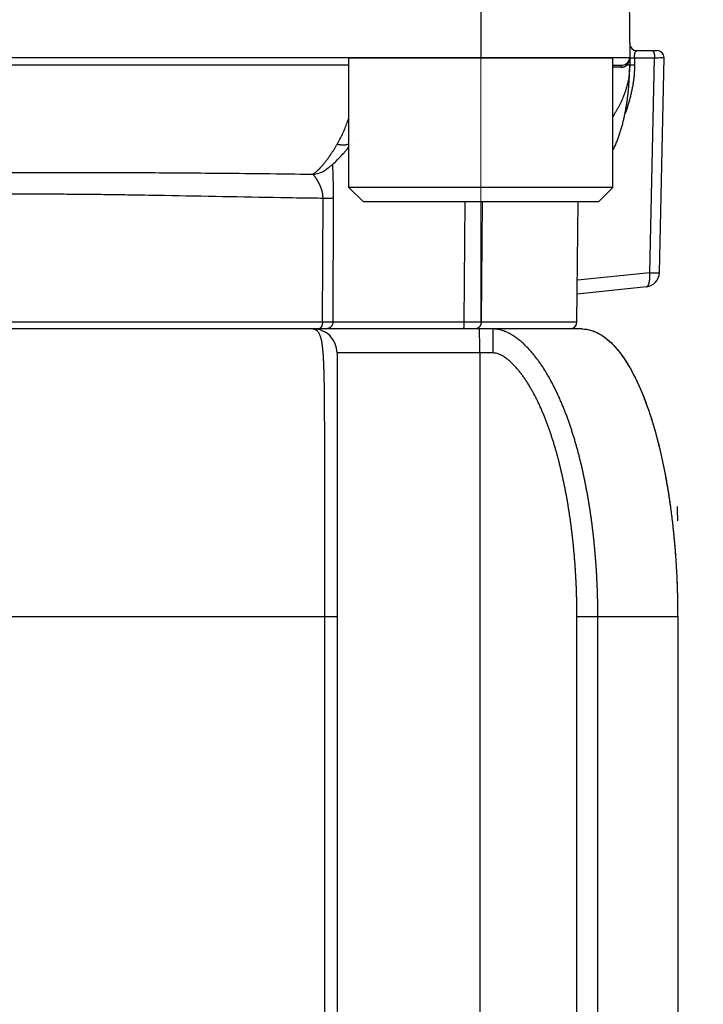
# Model space of a CAD drawing. Header units: millimetres. Extents: x 0 to 1071, y 0 to 742.
# Tile 121 of 128: x 700 to 715, y 382 to 402. Entities that reach past the tile are written whole.
import ezdxf

# ---------------------------------------------------------------- set-up
doc = ezdxf.new("R2010")
doc.units = ezdxf.units.MM
doc.header["$LTSCALE"] = 0.454724
doc.linetypes.add('CENTER', pattern=[50.8, 31.75, -6.35, 6.35, -6.35])
doc.layers.add('NoLayerName_001', color=7, linetype='Continuous')
doc.layers.add('NoLayerName_007', color=7, linetype='Continuous')
doc.styles.get("Standard").update_dxf_attribs({"font": 'txt', "bigfont": 'extfont2'})
doc.dimstyles.get("Standard").update_dxf_attribs({"dimtxt": 2.5, "dimasz": 2.5, "dimexe": 1, "dimexo": 1, "dimtad": 1, "dimdec": 3, "dimzin": 0, "dimdsep": 46, "dimtxsty": 'Standard', "dimcen": 2.5, "dimadec": 3, "dimazin": 0, "dimtfac": 0.75, "dimtdec": 3, "dimtmove": 0, "dimatfit": 3, "dimfxl": 1, "dimarcsym": 0})

# ---------------------------------------------------------------- blocks, each defined once
blk = doc.blocks.new('_OPEN30')
at = {"color": 0, "linetype": 'ByBlock', "lineweight": -2}
for p, q in [((-1, 0.267949), (0, 0)), ((0, 0), (-1, -0.267949)), ((0, 0), (-1, 0))]:
    blk.add_line(p, q, dxfattribs=at)
blk = doc.blocks.new('*D143')
at = {"layer": 'Defpoints', "color": 0}
for p in [(772.5, 487.5), (711, 366.6), (793.75, 366.6)]:
    blk.add_point(p, dxfattribs=at)
at = {"layer": 'NoLayerName_001', "color": 0, "linetype": 'Continuous', "lineweight": 13}
for p, q in [((775, 487.5), (796.25, 487.5)), ((793.75, 483.75), (793.75, 370.35)), ((713.5, 366.6), (796.25, 366.6))]:
    blk.add_line(p, q, dxfattribs=at)
at = {"layer": 'NoLayerName_001', "color": 0, "lineweight": 13, "xscale": 3.75, "yscale": 3.75, "zscale": 3.75}
for p, rotation in [((793.75, 487.5), 90), ((793.75, 366.6), 270)]:
    blk.add_blockref('_OPEN30', p, dxfattribs=dict(at, rotation=rotation))
at = {"layer": 'NoLayerName_001', "color": 0, "lineweight": 13, "insert": (786.066, 427.05), "char_height": 8.75, "attachment_point": 5, "rotation": 90}
blk.add_mtext('\\W0.8000;１２１', dxfattribs=at)

msp = doc.modelspace()

# ---------------------------------------------------------------- linework, layer by layer
at = {"layer": 'NoLayerName_001', "color": 4, "linetype": 'CENTER', "lineweight": 13}
msp.add_line((709.9, 408.75), (709.9, 395.9987), dxfattribs=at)
at = {"layer": 'NoLayerName_001', "color": 60, "linetype": 'Continuous', "lineweight": 25}
for p, q in [((709.8995, 406), (709.8995, 401.5)), ((712.962, 405.8513), (713, 401.5)), ((713.1474, 401.65), (713.5702, 401.65)), ((713, 401.5), (687, 401.5)), ((713, 401.5), (713, 401.35)), ((713.1012, 401.5026), (713.1012, 401.3526)), ((713.1012, 401.5026), (713.518, 401.5026)), ((713.4168, 397.0208), (713.518, 401.5026)), ((713.6191, 397.0192), (713.7204, 401.5034)), ((707.1495, 401.35), (692.8505, 401.35)), ((712.6495, 401.35), (712.85, 401.35)), ((712.9494, 401.3491), (712.9372, 401.349)), ((707.2684, 399.7906), (707.2686, 399.7908)), ((706.6387, 399.1499), (706.6394, 399.1504)), ((706.5971, 395.9987), (706.6084, 398.5773)), ((706.8166, 395.9992), (706.8283, 398.579)), ((709.5627, 398.5), (709.5463, 395.9992)), ((709.9244, 398.5), (709.9055, 395.9987)), ((711.9013, 395.9987), (711.9231, 398.5)), ((713.4168, 397.0208), (711.9088, 396.8623)), ((713.3505, 396.7277), (711.9063, 396.5759)), ((693.4029, 395.9987), (706.5971, 395.9987)), ((706.8166, 395.9992), (709.5463, 395.9992)), ((709.5463, 395.9992), (709.9055, 395.9987)), ((709.9055, 395.9987), (711.9013, 395.9987)), ((712, 395.85), (688, 395.85)), ((706.9, 395.35), (706.9, 369.279)), ((710.1567, 395.35), (706.9, 395.35)), ((709.8738, 395.35), (709.8738, 372.4938)), ((706.9, 389.85), (693.1, 389.85)), ((706.637, 389.85), (706.637, 369.2757)), ((714, 389.85), (711.9003, 389.85)), ((711.9003, 373.2888), (711.9003, 389.85)), ((712.3366, 373.3586), (712.3366, 389.85)), ((714, 389.85), (714, 368.6))]:
    msp.add_line(p, q, dxfattribs=at)
at = {"layer": 'NoLayerName_001', "color": 4, "linetype": 'Continuous', "lineweight": 25}
for p, q in [((707.1495, 398.8), (707.1495, 401.5)), ((707.1495, 401.5), (712.6495, 401.5)), ((712.6495, 398.8), (712.6495, 401.5)), ((712.6495, 398.8), (707.1495, 398.8)), ((707.4495, 398.5), (707.1495, 398.8)), ((712.3495, 398.5), (712.6495, 398.8)), ((712.3495, 398.5), (707.4495, 398.5))]:
    msp.add_line(p, q, dxfattribs=at)
at = {"layer": 'NoLayerName_001', "color": 60, "linetype": 'Continuous', "lineweight": 25}
for centre, radius, start, end in [((713.1474, 401.8), 0.15, 180.5, 270), ((713.5702, 401.5), 0.15, 1.2905, 90), ((712.85, 401.5), 0.15, 270, 0), ((712.7832, 401.4997), 0.2168, 340.84944, 0.07025), ((712.7842, 305.4603), 95.8416, 89.97974, 90.080559), ((712.8157, 401.4805), 0.179, 292.65221, 309.61149), ((712.8121, 401.4852), 0.1849, 309.53488, 312.5819), ((711.4665, 401.3502), 1.5335, 359.83538, 359.9922), ((706.3818, 399.5568), 0.4812, 271.68223, 302.27004), ((713.3192, 397.026), 0.3, 276.00168, 358.68164), ((711.7513, 396), 0.15, 269.99512, 359.49996), ((706.4, 395.35), 0.5, 359.99995, 90), ((696.1715, 391.8498), 17.8285, 0.00051, 0.95953)]:
    msp.add_arc(centre, radius, start, end, dxfattribs=at)
for points, knots in [([(713.1011, 401.5026), (713.1011, 401.504), (713.1011, 401.5067), (713.1011, 401.5108), (713.1011, 401.5148), (713.1012, 401.5189), (713.1013, 401.523), (713.1015, 401.527), (713.1017, 401.5311), (713.1019, 401.5352), (713.1022, 401.5393), (713.1025, 401.5433), (713.1028, 401.5474), (713.1032, 401.5514), (713.1037, 401.5555), (713.1041, 401.5595), (713.1047, 401.5636), (713.1052, 401.5676), (713.1058, 401.5717), (713.1065, 401.5757), (713.1072, 401.5797), (713.108, 401.5837), (713.1088, 401.5877), (713.1097, 401.5917), (713.1107, 401.5957), (713.1117, 401.5996), (713.1128, 401.6035), (713.114, 401.6074), (713.1153, 401.6113), (713.1167, 401.6151), (713.1182, 401.6189), (713.1197, 401.6227), (713.1215, 401.6264), (713.1233, 401.63), (713.1254, 401.6335), (713.1276, 401.6369), (713.1301, 401.6402), (713.1329, 401.6432), (713.1359, 401.646), (713.1383, 401.6473), (713.1395, 401.648)], [0, 0, 0, 0, 0.00407198, 0.00814429, 0.01221693, 0.01628989, 0.0203632, 0.02443687, 0.02851096, 0.03258553, 0.03666067, 0.04073646, 0.04481304, 0.04889053, 0.05296909, 0.05704888, 0.06113009, 0.06521282, 0.06929639, 0.07337995, 0.07746278, 0.08154435, 0.0856243, 0.08970244, 0.09377882, 0.09785369, 0.10192753, 0.1060011, 0.11007537, 0.1141512, 0.11822716, 0.12230208, 0.12637652, 0.13045294, 0.13453104, 0.13860851, 0.14269094, 0.14678576, 0.15087331, 0.15496995, 0.15496995, 0.15496995, 0.15496995]), ([(713.1395, 401.648), (713.1408, 401.6485), (713.1433, 401.6498), (713.146, 401.6498), (713.1474, 401.65)], [0, 0, 0, 0, 0.0041247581, 0.0082073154, 0.0082073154, 0.0082073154, 0.0082073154]), ([(713.4691, 401.65), (713.4704, 401.6498), (713.4732, 401.6497), (713.477, 401.648), (713.4806, 401.6458), (713.4838, 401.643), (713.4868, 401.6399), (713.4894, 401.6366), (713.4917, 401.6332), (713.4938, 401.6296), (713.4956, 401.626), (713.4973, 401.6224), (713.499, 401.6187), (713.5005, 401.6149), (713.5019, 401.6111), (713.5033, 401.6072), (713.5045, 401.6033), (713.5057, 401.5994), (713.5068, 401.5955), (713.5078, 401.5915), (713.5088, 401.5876), (713.5097, 401.5836), (713.5105, 401.5796), (713.5113, 401.5756), (713.512, 401.5716), (713.5127, 401.5676), (713.5133, 401.5636), (713.5139, 401.5595), (713.5145, 401.5555), (713.515, 401.5514), (713.5154, 401.5474), (713.5159, 401.5433), (713.5162, 401.5393), (713.5166, 401.5352), (713.5169, 401.5311), (713.5171, 401.5271), (713.5174, 401.523), (713.5176, 401.5189), (713.5177, 401.5148), (713.5178, 401.5121), (713.5178, 401.5108)], [0, 0, 0, 0, 0.00403119, 0.00811763, 0.0123335, 0.01665194, 0.02098144, 0.02520406, 0.02931023, 0.0333551, 0.03738375, 0.041429, 0.04549602, 0.04957832, 0.05366873, 0.05775957, 0.06184429, 0.0659232, 0.06999836, 0.07407145, 0.07814381, 0.08221644, 0.08628988, 0.09036425, 0.09443952, 0.09851562, 0.10259238, 0.10666958, 0.11074697, 0.11482452, 0.11890225, 0.12298017, 0.12705825, 0.13113645, 0.13521469, 0.13929288, 0.14337093, 0.14744869, 0.15152602, 0.15560276, 0.15560276, 0.15560276, 0.15560276]), ([(712.9636, 401.3801), (712.9642, 401.3809), (712.9652, 401.3824), (712.9667, 401.3847), (712.9681, 401.387), (712.9695, 401.3893), (712.9709, 401.3916), (712.9723, 401.394), (712.9736, 401.3963), (712.9749, 401.3987), (712.9762, 401.4011), (712.9774, 401.4036), (712.9786, 401.406), (712.9798, 401.4085), (712.9809, 401.4109), (712.9821, 401.4134), (712.9831, 401.4159), (712.9842, 401.4184), (712.9852, 401.421), (712.9862, 401.4235), (712.9871, 401.4261), (712.9877, 401.4278), (712.988, 401.4286)], [0, 0, 0, 0, 0.002717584, 0.005435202, 0.008153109, 0.010871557, 0.013590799, 0.016311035, 0.01903221, 0.021754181, 0.024476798, 0.027199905, 0.029923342, 0.03264694, 0.035370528, 0.038093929, 0.040816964, 0.043539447, 0.046261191, 0.048982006, 0.0517017, 0.054420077, 0.054420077, 0.054420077, 0.054420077]), ([(713, 401.5), (713.0006, 401.5), (713.0017, 401.4999), (713.0034, 401.4997), (713.0051, 401.4998), (713.0068, 401.4996), (713.0084, 401.4995), (713.0101, 401.4994), (713.0118, 401.4993), (713.0141, 401.4992), (713.0163, 401.4991), (713.0185, 401.4989), (713.0202, 401.4988), (713.0219, 401.4987), (713.0236, 401.4986), (713.0253, 401.4986), (713.027, 401.4985), (713.0287, 401.4985), (713.0304, 401.4984), (713.0321, 401.4984), (713.0337, 401.4984), (713.0354, 401.4984), (713.0371, 401.4984), (713.0388, 401.4984), (713.0405, 401.4984), (713.0422, 401.4985), (713.0439, 401.4986), (713.0456, 401.4986), (713.0473, 401.4987), (713.0489, 401.4988), (713.0506, 401.499), (713.0523, 401.4991), (713.054, 401.4992), (713.0557, 401.4994), (713.0574, 401.4995), (713.0596, 401.4997), (713.0641, 401.5002), (713.0691, 401.5006), (713.0736, 401.5011), (713.0759, 401.5013), (713.077, 401.5014), (713.0776, 401.5014)], [0, 0, 0, 0, 0.001704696, 0.003348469, 0.005088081, 0.006762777, 0.008439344, 0.010132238, 0.01182736, 0.013517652, 0.016892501, 0.018580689, 0.02026961, 0.021959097, 0.023648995, 0.025339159, 0.027029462, 0.028719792, 0.030410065, 0.032100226, 0.03379023, 0.035480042, 0.03716964, 0.038859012, 0.040548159, 0.042237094, 0.043925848, 0.045614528, 0.047303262, 0.048992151, 0.050681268, 0.052370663, 0.054060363, 0.055750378, 0.057440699, 0.059131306, 0.062513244, 0.070970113, 0.074352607, 0.076043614, 0.077734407, 0.077734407, 0.077734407, 0.077734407]), ([(713.0776, 401.5014), (713.0781, 401.5015), (713.0792, 401.5016), (713.0809, 401.5017), (713.0826, 401.5018), (713.0843, 401.502), (713.086, 401.5021), (713.0877, 401.5022), (713.0894, 401.5023), (713.091, 401.5024), (713.0927, 401.5024), (713.0944, 401.5025), (713.0961, 401.5026), (713.0978, 401.5026), (713.0995, 401.5026), (713.1006, 401.5026), (713.1012, 401.5026)], [0, 0, 0, 0, 0.00169055, 0.003380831, 0.005070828, 0.006760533, 0.008449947, 0.010139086, 0.011827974, 0.013516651, 0.01520517, 0.016893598, 0.01858202, 0.020270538, 0.021959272, 0.02364836, 0.02364836, 0.02364836, 0.02364836]), ([(713.5178, 401.5108), (713.5178, 401.5094), (713.5179, 401.5067), (713.5179, 401.504), (713.5179, 401.5026)], [0, 0, 0, 0, 0.0040759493, 0.0081509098, 0.0081509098, 0.0081509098, 0.0081509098]), ([(713.5179, 401.5026), (713.5432, 401.5028), (713.5929, 401.503), (713.6452, 401.5036), (713.6747, 401.5037), (713.6823, 401.5038), (713.6899, 401.5038), (713.6966, 401.5038), (713.7017, 401.5037), (713.7067, 401.5037), (713.711, 401.5037), (713.7152, 401.5036), (713.7177, 401.5036), (713.7194, 401.5034), (713.7202, 401.5034)], [0, 0, 0, 0, 0.07586184, 0.14919491, 0.15678108, 0.1643675, 0.17195331, 0.17953952, 0.18459884, 0.18712675, 0.19471439, 0.19725092, 0.19976029, 0.20229364, 0.20229364, 0.20229364, 0.20229364]), ([(713, 401.3458), (712.9995, 401.3244), (712.9991, 401.2817), (712.9947, 401.2176), (712.9881, 401.1537), (712.979, 401.0901), (712.9676, 401.0268), (712.9539, 400.9639), (712.938, 400.9015), (712.92, 400.8397), (712.9, 400.7787), (712.878, 400.7183), (712.8541, 400.6587), (712.8284, 400.5999), (712.8009, 400.5419), (712.7717, 400.4847), (712.741, 400.4284), (712.7086, 400.373), (712.6781, 400.3236), (712.6579, 400.293), (712.6495, 400.2802)], [0, 0, 0, 0, 0.0640857, 0.1282449, 0.192478, 0.2567765, 0.3211235, 0.3854945, 0.4498585, 0.5141787, 0.5784384, 0.6426563, 0.7068491, 0.7710288, 0.8352023, 0.899372, 0.9635361, 1.0276897, 1.091836, 1.1377505, 1.1377505, 1.1377505, 1.1377505]), ([(712.8181, 401.3018), (712.8182, 401.3025), (712.8182, 401.3039), (712.8183, 401.306), (712.8185, 401.3081), (712.8188, 401.3102), (712.8191, 401.3123), (712.8195, 401.3144), (712.8199, 401.3164), (712.8204, 401.3185), (712.8209, 401.3205), (712.8215, 401.3225), (712.8222, 401.3245), (712.8229, 401.3265), (712.8238, 401.3284), (712.8246, 401.3303), (712.8256, 401.3322), (712.8266, 401.334), (712.8277, 401.3358), (712.8289, 401.3376), (712.8302, 401.3392), (712.8316, 401.3409), (712.833, 401.3424), (712.8346, 401.3438), (712.8362, 401.3451), (712.838, 401.3463), (712.8398, 401.3474), (712.8418, 401.3483), (712.8438, 401.349), (712.8458, 401.3496), (712.8479, 401.3499), (712.8493, 401.35), (712.85, 401.35)], [0, 0, 0, 0, 0.002095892, 0.004193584, 0.006292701, 0.008392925, 0.010493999, 0.012595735, 0.014698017, 0.016800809, 0.018904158, 0.021007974, 0.02311157, 0.025214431, 0.027316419, 0.029417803, 0.031519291, 0.033622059, 0.035727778, 0.03783781, 0.039949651, 0.042060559, 0.044169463, 0.046277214, 0.048386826, 0.050503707, 0.0526329, 0.054767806, 0.056899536, 0.059021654, 0.061131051, 0.063228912, 0.063228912, 0.063228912, 0.063228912]), ([(712.8181, 401.3018), (712.8193, 401.3019), (712.8215, 401.3019), (712.8249, 401.302), (712.8283, 401.3021), (712.8317, 401.3024), (712.8351, 401.3027), (712.8385, 401.3031), (712.8419, 401.3035), (712.8453, 401.304), (712.8487, 401.3046), (712.852, 401.3052), (712.8554, 401.306), (712.8587, 401.3067), (712.862, 401.3076), (712.8653, 401.3085), (712.8686, 401.3094), (712.8718, 401.3105), (712.8751, 401.3116), (712.8783, 401.3127), (712.8815, 401.3139), (712.8836, 401.3148), (712.8846, 401.3152)], [0, 0, 0, 0, 0.003403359, 0.006806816, 0.010211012, 0.013616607, 0.017024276, 0.020434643, 0.023847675, 0.027262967, 0.030680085, 0.03409858, 0.037517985, 0.040937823, 0.044357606, 0.047776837, 0.051195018, 0.054611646, 0.05802622, 0.06143824, 0.064847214, 0.068252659, 0.068252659, 0.068252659, 0.068252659]), ([(713.1012, 401.3526), (713.101, 401.3388), (713.101, 401.3111), (713.0997, 401.2696), (713.0978, 401.2281), (713.0952, 401.1867), (713.0918, 401.1453), (713.0878, 401.1039), (713.0831, 401.0627), (713.0778, 401.0215), (713.0719, 400.9804), (713.0655, 400.9394), (713.0584, 400.8985), (713.0507, 400.8577), (713.0425, 400.8169), (713.0338, 400.7763), (713.0245, 400.7358), (713.0146, 400.6954), (713.0043, 400.6552), (712.9934, 400.6151), (712.9819, 400.5751), (712.97, 400.5353), (712.9576, 400.4956), (712.9446, 400.4562), (712.9311, 400.4169), (712.9172, 400.3777), (712.9075, 400.3518), (712.9027, 400.3388)], [0, 0, 0, 0, 0.0415098, 0.0830287, 0.1245557, 0.1660886, 0.2076237, 0.2491558, 0.2906795, 0.3321959, 0.3737094, 0.415224, 0.4567431, 0.4982696, 0.5398056, 0.5813514, 0.6229054, 0.6644658, 0.7060304, 0.7475973, 0.7891642, 0.8307288, 0.8722886, 0.9138411, 0.9553836, 0.9969135, 1.0384279, 1.0384279, 1.0384279, 1.0384279]), ([(712.9372, 401.349), (712.9371, 401.3497), (712.9369, 401.351), (712.9366, 401.353), (712.9364, 401.3551), (712.9363, 401.3571), (712.9362, 401.3592), (712.9363, 401.3612), (712.9365, 401.3633), (712.9368, 401.3653), (712.9371, 401.3673), (712.9376, 401.3693), (712.9382, 401.3713), (712.9389, 401.3733), (712.9397, 401.3752), (712.9406, 401.377), (712.9417, 401.3788), (712.9428, 401.3805), (712.944, 401.3822), (712.9453, 401.3838), (712.9467, 401.3853), (712.9477, 401.3862), (712.9482, 401.3866)], [0, 0, 0, 0, 0.002035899, 0.004078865, 0.006126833, 0.008178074, 0.010231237, 0.012285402, 0.014340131, 0.016395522, 0.018452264, 0.020511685, 0.022575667, 0.024644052, 0.026714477, 0.028784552, 0.030852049, 0.032915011, 0.034971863, 0.037021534, 0.039063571, 0.041098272, 0.041098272, 0.041098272, 0.041098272]), ([(712.9372, 401.349), (712.9377, 401.3495), (712.9387, 401.3504), (712.9402, 401.3518), (712.9416, 401.3533), (712.943, 401.3548), (712.9445, 401.3562), (712.9458, 401.3577), (712.9472, 401.3592), (712.9486, 401.3608), (712.9499, 401.3623), (712.9513, 401.3639), (712.9526, 401.3654), (712.9539, 401.367), (712.9552, 401.3686), (712.9564, 401.3702), (712.9577, 401.3718), (712.9589, 401.3735), (712.9601, 401.3751), (712.9613, 401.3768), (712.9625, 401.3784), (712.9633, 401.3796), (712.9636, 401.3801)], [0, 0, 0, 0, 0.002043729, 0.004087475, 0.00613136, 0.008175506, 0.010220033, 0.012265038, 0.014310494, 0.016356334, 0.018402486, 0.020448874, 0.022495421, 0.024542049, 0.026588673, 0.02863521, 0.030681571, 0.032727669, 0.034773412, 0.036818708, 0.03886346, 0.040907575, 0.040907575, 0.040907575, 0.040907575]), ([(713, 401.35), (712.9996, 401.35), (712.9988, 401.3499), (712.9977, 401.3499), (712.9966, 401.3497), (712.9956, 401.3496), (712.9944, 401.3496), (712.9933, 401.3496), (712.9921, 401.3496), (712.991, 401.3496), (712.9895, 401.3496), (712.988, 401.3495), (712.9865, 401.3495), (712.9854, 401.3495), (712.9843, 401.3495), (712.9779, 401.3494), (712.9693, 401.3493), (712.958, 401.3492), (712.9524, 401.3491), (712.9494, 401.3491)], [0, 0, 0, 0, 0.00121097, 0.002373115, 0.003358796, 0.004418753, 0.005557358, 0.006731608, 0.007897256, 0.009037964, 0.010160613, 0.012381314, 0.01349368, 0.014612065, 0.015735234, 0.01686185, 0.0337396, 0.04161287, 0.05061245, 0.05061245, 0.05061245, 0.05061245]), ([(712.9514, 400.6334), (712.9533, 400.6482), (712.9573, 400.6779), (712.9627, 400.7225), (712.9678, 400.7671), (712.9724, 400.8118), (712.9768, 400.8565), (712.9807, 400.9013), (712.9843, 400.9461), (712.9875, 400.9909), (712.9904, 401.0357), (712.9929, 401.0806), (712.9951, 401.1254), (712.9968, 401.1703), (712.9982, 401.2152), (712.9992, 401.2602), (712.9999, 401.3051), (712.9999, 401.335), (713, 401.35)], [0, 0, 0, 0, 0.04492756, 0.08985459, 0.13478057, 0.1797057, 0.22463044, 0.26955519, 0.3144803, 0.35940604, 0.40433266, 0.4492603, 0.49418835, 0.53911586, 0.58404209, 0.62896648, 0.67388874, 0.71880877, 0.71880877, 0.71880877, 0.71880877]), ([(713, 401.35), (713.0005, 401.3501), (713.0016, 401.3505), (713.0033, 401.3506), (713.005, 401.3507), (713.0067, 401.3508), (713.0083, 401.3509), (713.01, 401.351), (713.0117, 401.3511), (713.0134, 401.3511), (713.0157, 401.3512), (713.0185, 401.3513), (713.0219, 401.3514), (713.0252, 401.3515), (713.0286, 401.3516), (713.032, 401.3517), (713.0359, 401.3518), (713.041, 401.3519), (713.0472, 401.352), (713.0545, 401.3521), (713.0624, 401.3522), (713.0714, 401.3524), (713.0815, 401.3525), (713.0916, 401.3526), (713.0984, 401.3526), (713.1012, 401.3526)], [0, 0, 0, 0, 0.00169248, 0.00333617, 0.00506568, 0.00674344, 0.00841465, 0.01009617, 0.01178529, 0.013479, 0.0151743, 0.01855953, 0.02193624, 0.02530845, 0.02868023, 0.03205425, 0.0354301, 0.0404956, 0.04724902, 0.05400058, 0.0624394, 0.07087893, 0.08100678, 0.09282231, 0.1012619, 0.1012619, 0.1012619, 0.1012619]), ([(712.6495, 399.5744), (712.6538, 399.5827), (712.6651, 399.6042), (712.6824, 399.6395), (712.7013, 399.6803), (712.7194, 399.7214), (712.7366, 399.763), (712.753, 399.8048), (712.7686, 399.847), (712.7836, 399.8893), (712.7978, 399.932), (712.8114, 399.9748), (712.8243, 400.0179), (712.8367, 400.0611), (712.8484, 400.1045), (712.8597, 400.148), (712.8703, 400.1916), (712.8805, 400.2354), (712.8902, 400.2793), (712.8994, 400.3232), (712.9081, 400.3673), (712.9164, 400.4115), (712.9242, 400.4557), (712.9316, 400.5), (712.9386, 400.5444), (712.9453, 400.5888), (712.9493, 400.6185), (712.9514, 400.6334)], [0, 0, 0, 0, 0.0279551, 0.0729123, 0.117869, 0.1628255, 0.207777, 0.252721, 0.2976619, 0.3426035, 0.3875475, 0.432494, 0.4774411, 0.5223857, 0.5673243, 0.6122587, 0.657191, 0.7021226, 0.7470543, 0.7919863, 0.8369181, 0.8818485, 0.9267773, 0.9717051, 1.0166327, 1.0615603, 1.106488, 1.106488, 1.106488, 1.106488]), ([(706.9056, 399.7014), (706.9151, 399.7179), (706.9344, 399.7508), (706.9614, 399.8012), (706.9874, 399.8523), (707.0121, 399.9039), (707.0356, 399.9561), (707.058, 400.0088), (707.0794, 400.062), (707.0996, 400.1155), (707.1188, 400.1694), (707.1354, 400.2187), (707.1453, 400.2501), (707.1495, 400.2633)], [0, 0, 0, 0, 0.05719846, 0.11441681, 0.17165724, 0.228917, 0.2861887, 0.34346062, 0.40071832, 0.45796001, 0.51519226, 0.57241991, 0.61392227, 0.61392227, 0.61392227, 0.61392227]), ([(706.5801, 399.2386), (706.5863, 399.2457), (706.5988, 399.2598), (706.6171, 399.2815), (706.6351, 399.3033), (706.6528, 399.3255), (706.6701, 399.3479), (706.6873, 399.3705), (706.7041, 399.3932), (706.7208, 399.4162), (706.7372, 399.4393), (706.7534, 399.4625), (706.7694, 399.4859), (706.7852, 399.5094), (706.8009, 399.533), (706.8163, 399.5568), (706.8316, 399.5806), (706.8467, 399.6046), (706.8617, 399.6286), (706.8765, 399.6528), (706.8911, 399.677), (706.9007, 399.6933), (706.9056, 399.7014)], [0, 0, 0, 0, 0.02831945, 0.05664068, 0.08496627, 0.11329762, 0.141635, 0.16997767, 0.1983239, 0.2266711, 0.25501586, 0.28335545, 0.31169049, 0.34002204, 0.36835094, 0.3966779, 0.42500343, 0.45332789, 0.48165148, 0.50997425, 0.53829611, 0.56661682, 0.56661682, 0.56661682, 0.56661682]), ([(706.9056, 399.7014), (706.9098, 399.7004), (706.9184, 399.6983), (706.9312, 399.6956), (706.9441, 399.6931), (706.9571, 399.691), (706.9702, 399.6893), (706.9833, 399.6879), (706.9964, 399.6868), (707.0095, 399.6861), (707.0227, 399.6858), (707.0359, 399.6859), (707.0491, 399.6864), (707.0622, 399.6873), (707.0753, 399.6887), (707.0883, 399.6905), (707.1013, 399.6928), (707.1142, 399.6956), (707.1269, 399.6989), (707.1387, 399.7024), (707.1462, 399.705), (707.1495, 399.7061)], [0, 0, 0, 0, 0.01313616, 0.02628228, 0.03943531, 0.05259287, 0.06575333, 0.07891578, 0.09208016, 0.10524722, 0.11841846, 0.13159254, 0.14476577, 0.15793572, 0.17110158, 0.18426418, 0.19742618, 0.21059216, 0.22376752, 0.23694984, 0.24747556, 0.24747556, 0.24747556, 0.24747556]), ([(706.3959, 399.0758), (706.3994, 399.0779), (706.4065, 399.0821), (706.4169, 399.0888), (706.4271, 399.0957), (706.4371, 399.1029), (706.4469, 399.1104), (706.4566, 399.1181), (706.4661, 399.1259), (706.4755, 399.134), (706.4848, 399.1421), (706.494, 399.1504), (706.503, 399.1588), (706.512, 399.1673), (706.5208, 399.1759), (706.5295, 399.1846), (706.5382, 399.1934), (706.5467, 399.2023), (706.5552, 399.2112), (706.5636, 399.2203), (706.5719, 399.2294), (706.5773, 399.2355), (706.5801, 399.2386)], [0, 0, 0, 0, 0.01232326, 0.02464812, 0.03697954, 0.0493201, 0.06167022, 0.0740283, 0.08639099, 0.09875337, 0.11110945, 0.12345736, 0.13579884, 0.14813546, 0.16046853, 0.17279912, 0.18512807, 0.19745597, 0.20978322, 0.22211002, 0.23443635, 0.24676205, 0.24676205, 0.24676205, 0.24676205]), ([(706.8283, 398.579), (706.8284, 398.5885), (706.8284, 398.6073), (706.8284, 398.6356), (706.8283, 398.6639), (706.828, 398.6922), (706.8277, 398.7205), (706.8273, 398.7488), (706.8268, 398.7771), (706.8263, 398.8054), (706.8257, 398.8337), (706.825, 398.862), (706.824, 398.8997), (706.8226, 398.9469), (706.8202, 399.0223), (706.8179, 399.0883), (706.8162, 399.1449), (706.8154, 399.1732), (706.8148, 399.2015), (706.8142, 399.2298), (706.8138, 399.2581), (706.8138, 399.277), (706.8137, 399.2864)], [0, 0, 0, 0, 0.02830143, 0.05660296, 0.08490476, 0.11320694, 0.14150955, 0.16981263, 0.19811613, 0.22641998, 0.25472408, 0.28302827, 0.31133237, 0.36793938, 0.42454342, 0.53774831, 0.5660509, 0.59435429, 0.62265753, 0.65096, 0.67926158, 0.70756279, 0.70756279, 0.70756279, 0.70756279]), ([(700, 399.1123), (700.4264, 399.1123), (701.1087, 399.113), (702.0467, 399.1113), (702.8143, 399.1086), (703.5818, 399.104), (704.7757, 399.0943), (705.7137, 399.083), (706.3959, 399.0758)], [0, 0, 0, 0, 1.2792135, 2.046742, 2.814269, 3.581795, 4.3493214, 6.3960578, 6.3960578, 6.3960578, 6.3960578]), ([(706.4696, 398.9794), (706.4676, 398.9824), (706.4636, 398.9886), (706.4574, 398.9977), (706.4511, 399.0068), (706.4447, 399.0159), (706.4382, 399.0248), (706.4316, 399.0337), (706.4249, 399.0424), (706.418, 399.0511), (706.4111, 399.0597), (706.404, 399.0682), (706.3985, 399.0732), (706.3959, 399.0758)], [0, 0, 0, 0, 0.01105622, 0.02211268, 0.03316733, 0.0442184, 0.05526438, 0.06630555, 0.07734945, 0.08840584, 0.0994841, 0.11056044, 0.12160199, 0.12160199, 0.12160199, 0.12160199]), ([(706.6084, 398.5773), (706.6084, 398.581), (706.6083, 398.5883), (706.6079, 398.5994), (706.6073, 398.6104), (706.6064, 398.6215), (706.6054, 398.6325), (706.6041, 398.6435), (706.6027, 398.6545), (706.601, 398.6654), (706.5991, 398.6763), (706.5971, 398.6872), (706.5948, 398.698), (706.5923, 398.7088), (706.5897, 398.7196), (706.5868, 398.7303), (706.5838, 398.7409), (706.5806, 398.7515), (706.5773, 398.762), (706.5738, 398.7725), (706.5701, 398.783), (706.5663, 398.7933), (706.5623, 398.8036), (706.5582, 398.8139), (706.5539, 398.8241), (706.5495, 398.8342), (706.5449, 398.8443), (706.5403, 398.8543), (706.5355, 398.8643), (706.5306, 398.8742), (706.5256, 398.8841), (706.5204, 398.8939), (706.5152, 398.9036), (706.5098, 398.9133), (706.5044, 398.9229), (706.4988, 398.9324), (706.4932, 398.9419), (706.4874, 398.9514), (706.4816, 398.9608), (706.4757, 398.9701), (706.4716, 398.9763), (706.4696, 398.9794)], [0, 0, 0, 0, 0.01105395, 0.0221131, 0.03317695, 0.04424483, 0.05531596, 0.06638942, 0.07746414, 0.08853899, 0.09961268, 0.11068385, 0.12175141, 0.13281598, 0.14387853, 0.15493978, 0.16600027, 0.17706028, 0.1881199, 0.19917902, 0.21023732, 0.22129451, 0.23235096, 0.24340712, 0.25446329, 0.26551957, 0.27657593, 0.28763216, 0.29868792, 0.30974298, 0.32079751, 0.33185168, 0.34290554, 0.35395904, 0.36501204, 0.37606433, 0.38711605, 0.39816777, 0.40922002, 0.42027326, 0.4313279, 0.4313279, 0.4313279, 0.4313279]), ([(700.0005, 398.6636), (700.074, 398.6638), (700.2208, 398.6643), (700.5145, 398.6644), (700.8817, 398.6637), (701.3223, 398.6613), (701.7628, 398.6575), (702.2034, 398.6523), (702.7173, 398.6448), (703.892, 398.6248), (705.14, 398.5991), (706.2413, 398.5822), (706.535, 398.5783), (706.6084, 398.5773)], [0, 0, 0, 0, 0.2202855, 0.4405717, 0.8811455, 1.3217203, 1.7622939, 2.2028653, 2.6434363, 3.3042937, 5.7274309, 6.3882868, 6.608572, 6.608572, 6.608572, 6.608572]), ([(706.6084, 398.5773), (706.628, 398.5773), (706.6646, 398.5773), (706.7086, 398.5775), (706.7379, 398.5776), (706.755, 398.5778), (706.777, 398.578), (706.7966, 398.5782), (706.8137, 398.5784), (706.821, 398.5786), (706.8259, 398.5789), (706.8283, 398.579)], [0, 0, 0, 0, 0.05864875, 0.10996815, 0.13196176, 0.14662328, 0.16128392, 0.1979415, 0.20527495, 0.21260661, 0.21993687, 0.21993687, 0.21993687, 0.21993687]), ([(713.3505, 396.7277), (713.3528, 396.7282), (713.3575, 396.7289), (713.364, 396.7321), (713.3699, 396.7361), (713.3751, 396.7409), (713.3796, 396.7463), (713.3837, 396.7521), (713.3873, 396.7582), (713.3906, 396.7644), (713.3936, 396.7708), (713.3963, 396.7773), (713.3988, 396.7839), (713.4011, 396.7905), (713.4032, 396.7972), (713.4051, 396.804), (713.4068, 396.8108), (713.4084, 396.8177), (713.4099, 396.8246), (713.4112, 396.8315), (713.4124, 396.8384), (713.4135, 396.8453), (713.4146, 396.8523), (713.4155, 396.8593), (713.4163, 396.8663), (713.417, 396.8733), (713.4177, 396.8803), (713.4183, 396.8873), (713.4188, 396.8943), (713.4192, 396.9013), (713.4196, 396.9083), (713.4198, 396.9154), (713.4201, 396.9224), (713.4202, 396.9294), (713.4203, 396.9365), (713.4204, 396.9435), (713.4203, 396.9505), (713.4202, 396.9576), (713.4201, 396.9646), (713.4199, 396.9716), (713.4197, 396.9763), (713.4196, 396.9787)], [0, 0, 0, 0, 0.00704332, 0.01417217, 0.02130307, 0.02836665, 0.03542612, 0.04249659, 0.04955188, 0.05659419, 0.06363418, 0.07067501, 0.07771383, 0.08474969, 0.09178536, 0.09882216, 0.10585999, 0.11289745, 0.11993307, 0.12696749, 0.13400142, 0.14103522, 0.14806897, 0.15510243, 0.1621352, 0.16916752, 0.17619983, 0.18323246, 0.19026562, 0.19729941, 0.20433383, 0.2113688, 0.21840428, 0.22544028, 0.23247681, 0.2395138, 0.2465512, 0.25358892, 0.26062682, 0.26766477, 0.2747026, 0.2747026, 0.2747026, 0.2747026]), ([(713.4168, 397.0208), (713.4179, 397.0208), (713.4199, 397.0207), (713.423, 397.0206), (713.4262, 397.0204), (713.4293, 397.0203), (713.4324, 397.0203), (713.4355, 397.0202), (713.4386, 397.0201), (713.4417, 397.02), (713.4448, 397.02), (713.449, 397.0199), (713.4542, 397.0198), (713.4604, 397.0197), (713.4677, 397.0196), (713.4811, 397.0195), (713.4957, 397.0195), (713.5102, 397.0193), (713.5206, 397.0192), (713.5351, 397.019), (713.5486, 397.0188), (713.56, 397.0186), (713.5662, 397.0186), (713.5724, 397.0185), (713.5776, 397.0185), (713.5818, 397.0185), (713.5859, 397.0185), (713.5922, 397.0185), (713.5984, 397.0186), (713.6036, 397.0186), (713.6067, 397.0187), (713.6098, 397.0187), (713.6129, 397.0187), (713.616, 397.0188), (713.618, 397.019), (713.6191, 397.0192)], [0, 0, 0, 0, 0.00311272, 0.00622545, 0.0093382, 0.01245098, 0.01556378, 0.01867662, 0.02178948, 0.02490236, 0.02801526, 0.03112818, 0.03735398, 0.04357968, 0.04980522, 0.05914334, 0.0840451, 0.09338356, 0.10272194, 0.11517245, 0.13695967, 0.14318589, 0.14941341, 0.15564148, 0.16186805, 0.16498012, 0.16809104, 0.17430967, 0.18366502, 0.1867747, 0.18985441, 0.19296111, 0.19617703, 0.19915109, 0.20231208, 0.20231208, 0.20231208, 0.20231208]), ([(713.4196, 396.9787), (713.4195, 396.981), (713.4193, 396.9857), (713.4189, 396.9927), (713.4185, 396.9998), (713.418, 397.0068), (713.4174, 397.0138), (713.417, 397.0185), (713.4168, 397.0208)], [0, 0, 0, 0, 0.007037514, 0.014074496, 0.021110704, 0.028145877, 0.035179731, 0.042211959, 0.042211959, 0.042211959, 0.042211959]), ([(706.5971, 395.9987), (706.597, 395.9969), (706.597, 395.9934), (706.5968, 395.9881), (706.5965, 395.9829), (706.5961, 395.9776), (706.5956, 395.9723), (706.595, 395.9671), (706.5943, 395.9618), (706.5935, 395.9566), (706.5926, 395.9514), (706.5915, 395.9462), (706.5904, 395.941), (706.5891, 395.9359), (706.5877, 395.9308), (706.5862, 395.9257), (706.5845, 395.9207), (706.5828, 395.9157), (706.5808, 395.9108), (706.5787, 395.9059), (706.5765, 395.9011), (706.5741, 395.8964), (706.5715, 395.8918), (706.5688, 395.8873), (706.5659, 395.8829), (706.5628, 395.8786), (706.5595, 395.8745), (706.556, 395.8705), (706.5522, 395.8668), (706.5483, 395.8633), (706.544, 395.8601), (706.5394, 395.8572), (706.5346, 395.8547), (706.5296, 395.8527), (706.5244, 395.8512), (706.5192, 395.8502), (706.5157, 395.8501), (706.5139, 395.85)], [0, 0, 0, 0, 0.00527637, 0.01055491, 0.01583541, 0.02111771, 0.02640174, 0.03168753, 0.03697517, 0.04226486, 0.0475569, 0.0528517, 0.05814973, 0.0634508, 0.06875271, 0.07405338, 0.07935126, 0.08464541, 0.08993554, 0.09522201, 0.10050595, 0.10578926, 0.11107455, 0.11636163, 0.12164631, 0.12692587, 0.13219971, 0.13746989, 0.14274434, 0.14803937, 0.15338018, 0.15877085, 0.16417854, 0.16957335, 0.17493433, 0.18025261, 0.18553512, 0.18553512, 0.18553512, 0.18553512]), ([(706.597, 395.9987), (706.6556, 395.9987), (706.7178, 395.9987), (706.7837, 395.9989), (706.7947, 395.9989), (706.8057, 395.999), (706.813, 395.9992), (706.8166, 395.9992)], [0, 0, 0, 0, 0.17567392, 0.18665372, 0.19763327, 0.20861263, 0.21959203, 0.21959203, 0.21959203, 0.21959203]), ([(706.8166, 395.9992), (706.8166, 395.9966), (706.8165, 395.9914), (706.8158, 395.9837), (706.8148, 395.976), (706.8133, 395.9683), (706.8115, 395.9607), (706.8093, 395.9532), (706.8067, 395.9458), (706.8037, 395.9386), (706.8003, 395.9316), (706.7966, 395.9247), (706.7925, 395.918), (706.7881, 395.9116), (706.7834, 395.9054), (706.7783, 395.8995), (706.7729, 395.8938), (706.7673, 395.8884), (706.7614, 395.8833), (706.7552, 395.8786), (706.7488, 395.8741), (706.7421, 395.87), (706.7353, 395.8663), (706.7282, 395.8629), (706.721, 395.8599), (706.7137, 395.8573), (706.7062, 395.8551), (706.6986, 395.8532), (706.6909, 395.8518), (706.6831, 395.8508), (706.6754, 395.8501), (706.6702, 395.8501), (706.6676, 395.85)], [0, 0, 0, 0, 0.00776231, 0.01554355, 0.02333994, 0.03114738, 0.03896168, 0.04677881, 0.05459509, 0.06240752, 0.07021547, 0.07801997, 0.08582173, 0.09362123, 0.10141884, 0.10921503, 0.1170105, 0.12480625, 0.13260303, 0.14040125, 0.14820121, 0.15600322, 0.16380782, 0.17161593, 0.17942894, 0.18724642, 0.19506515, 0.20288118, 0.21069021, 0.21848786, 0.22626989, 0.23403243, 0.23403243, 0.23403243, 0.23403243]), ([(709.5463, 395.9992), (709.5463, 395.9979), (709.5463, 395.9954), (709.5463, 395.9916), (709.5463, 395.9878), (709.5462, 395.984), (709.5462, 395.9802), (709.5461, 395.9764), (709.546, 395.9726), (709.5459, 395.9688), (709.5458, 395.965), (709.5457, 395.9612), (709.5456, 395.9574), (709.5455, 395.9536), (709.5453, 395.9498), (709.5452, 395.946), (709.545, 395.9422), (709.5448, 395.9384), (709.5446, 395.9346), (709.5444, 395.9308), (709.5442, 395.9271), (709.5439, 395.9233), (709.5436, 395.9195), (709.5434, 395.9157), (709.5431, 395.9119), (709.5427, 395.9081), (709.5424, 395.9043), (709.542, 395.9005), (709.5416, 395.8968), (709.5412, 395.893), (709.5408, 395.8892), (709.5403, 395.8855), (709.5398, 395.8817), (709.5392, 395.878), (709.5385, 395.8742), (709.5378, 395.8704), (709.537, 395.8667), (709.5362, 395.863), (709.5353, 395.8594), (709.5344, 395.8571), (709.534, 395.8559)], [0, 0, 0, 0, 0.00379878, 0.00759724, 0.01139546, 0.01519353, 0.01899155, 0.0227896, 0.02658777, 0.03038618, 0.0341849, 0.03798404, 0.0417837, 0.04558399, 0.049385, 0.05318684, 0.05698963, 0.06079339, 0.06459782, 0.0684025, 0.07220705, 0.07601107, 0.07981419, 0.08361606, 0.08741633, 0.09121468, 0.09501077, 0.09880433, 0.10259506, 0.1063827, 0.11016839, 0.11395671, 0.11775299, 0.1215629, 0.1253924, 0.12923465, 0.1330573, 0.13682522, 0.14051058, 0.14422923, 0.14422923, 0.14422923, 0.14422923]), ([(709.9055, 395.9987), (709.9055, 395.9962), (709.9054, 395.9911), (709.9048, 395.9835), (709.9039, 395.9759), (709.9027, 395.9684), (709.9012, 395.9609), (709.8993, 395.9534), (709.8971, 395.946), (709.8946, 395.9388), (709.8918, 395.9316), (709.8886, 395.9246), (709.8852, 395.9178), (709.8814, 395.9112), (709.8772, 395.9048), (709.8728, 395.8986), (709.868, 395.8927), (709.863, 395.887), (709.8576, 395.8817), (709.8519, 395.8767), (709.8459, 395.872), (709.8397, 395.8677), (709.8331, 395.8638), (709.8264, 395.8603), (709.8194, 395.8573), (709.8122, 395.8548), (709.8073, 395.8535), (709.8049, 395.8529)], [0, 0, 0, 0, 0.00756497, 0.01516918, 0.02280528, 0.03046588, 0.0381437, 0.04583173, 0.05352342, 0.06121279, 0.06889464, 0.07656469, 0.08421981, 0.09185815, 0.09947936, 0.10708448, 0.11467473, 0.12225265, 0.12982274, 0.13739172, 0.14496867, 0.15256299, 0.16016901, 0.16777459, 0.17536943, 0.18294585, 0.19049953, 0.19049953, 0.19049953, 0.19049953]), ([(706.4, 395.85), (706.4016, 395.85), (706.4048, 395.8499), (706.4096, 395.8496), (706.4144, 395.849), (706.4192, 395.8483), (706.424, 395.8473), (706.4287, 395.8461), (706.4334, 395.8447), (706.438, 395.8431), (706.4425, 395.8413), (706.4469, 395.8394), (706.4513, 395.8372), (706.4555, 395.8349), (706.4597, 395.8324), (706.4637, 395.8298), (706.4677, 395.827), (706.4716, 395.8241), (706.4753, 395.821), (706.479, 395.8179), (706.4826, 395.8146), (706.4848, 395.8124), (706.486, 395.8112)], [0, 0, 0, 0, 0.004817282, 0.009645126, 0.014482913, 0.019329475, 0.024183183, 0.029042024, 0.033903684, 0.038765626, 0.043625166, 0.048479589, 0.053328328, 0.058173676, 0.063017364, 0.067860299, 0.072702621, 0.077543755, 0.082382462, 0.087216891, 0.092044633, 0.096862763, 0.096862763, 0.096862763, 0.096862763]), ([(706.486, 395.8112), (706.5001, 395.7907), (706.5325, 395.7517), (706.5562, 395.6795), (706.5739, 395.6069), (706.5861, 395.533), (706.5954, 395.4588), (706.6025, 395.3843), (706.608, 395.3097), (706.6126, 395.235), (706.6163, 395.1603), (706.6193, 395.0856), (706.6217, 395.0108), (706.6238, 394.936), (706.6257, 394.8613), (706.6272, 394.7865), (706.6285, 394.7117), (706.6301, 394.612), (706.6316, 394.4873), (706.6332, 394.3128), (706.6347, 394.0884), (706.6361, 393.7643), (706.639, 392.3432), (706.637, 391.0218), (706.637, 389.85)], [0, 0, 0, 0, 0.0748084, 0.1500539, 0.2247885, 0.2995761, 0.3744172, 0.4492225, 0.5240128, 0.5988043, 0.6736023, 0.7484074, 0.8232157, 0.8980203, 0.9728194, 1.047615, 1.122409, 1.1972028, 1.3467932, 1.4963864, 1.720776, 2.0199595, 2.4687358, 5.9841488, 5.9841488, 5.9841488, 5.9841488]), ([(709.534, 395.8559), (709.5334, 395.8547), (709.5327, 395.852), (709.5302, 395.8508), (709.5292, 395.85)], [0, 0, 0, 0, 0.0040495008, 0.0078125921, 0.0078125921, 0.0078125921, 0.0078125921]), ([(709.8049, 395.8529), (709.8044, 395.8527), (709.8033, 395.8525), (709.8017, 395.8522), (709.8001, 395.8518), (709.7985, 395.8516), (709.7969, 395.8513), (709.7953, 395.851), (709.7937, 395.8508), (709.7921, 395.8506), (709.7905, 395.8505), (709.7888, 395.8503), (709.7872, 395.8502), (709.7856, 395.8501), (709.784, 395.85), (709.7823, 395.85), (709.7812, 395.85), (709.7807, 395.85)], [0, 0, 0, 0, 0.001626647, 0.003254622, 0.004883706, 0.006513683, 0.008144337, 0.009775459, 0.011406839, 0.013038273, 0.014669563, 0.016300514, 0.017930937, 0.01956065, 0.021189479, 0.022817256, 0.024443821, 0.024443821, 0.024443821, 0.024443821]), ([(709.8738, 395.35), (709.8738, 395.3833), (709.8738, 395.4458), (709.8735, 395.5334), (709.8732, 395.6063), (709.8729, 395.6646), (709.8725, 395.7084), (709.8722, 395.7417), (709.8719, 395.7667), (709.8716, 395.7855), (709.8714, 395.798), (709.8712, 395.8063), (709.8711, 395.8126), (709.871, 395.8188), (709.8708, 395.8251), (709.8707, 395.8313), (709.8704, 395.8376), (709.8702, 395.8438), (709.8697, 395.8479), (709.8695, 395.85)], [0, 0, 0, 0, 0.10001734, 0.18753252, 0.26254549, 0.31880544, 0.36256278, 0.39381857, 0.41882227, 0.43757494, 0.4500819, 0.45633329, 0.46257945, 0.46882158, 0.47507294, 0.48134725, 0.48760843, 0.49381714, 0.50006643, 0.50006643, 0.50006643, 0.50006643]), ([(710.1567, 395.35), (710.1567, 395.3833), (710.1567, 395.4458), (710.1564, 395.5334), (710.1561, 395.6063), (710.1557, 395.6646), (710.1554, 395.7084), (710.1551, 395.7417), (710.1548, 395.7667), (710.1545, 395.7855), (710.1543, 395.798), (710.1541, 395.8063), (710.154, 395.8126), (710.1538, 395.8188), (710.1537, 395.8251), (710.1535, 395.8313), (710.1533, 395.8376), (710.1531, 395.8438), (710.1526, 395.8479), (710.1523, 395.85)], [0, 0, 0, 0, 0.10001734, 0.18753252, 0.26254549, 0.31880544, 0.36256278, 0.39381857, 0.41882227, 0.43757494, 0.4500819, 0.45633329, 0.46257945, 0.46882158, 0.47507295, 0.48134725, 0.48760843, 0.49381714, 0.50006643, 0.50006643, 0.50006643, 0.50006643]), ([(710.3194, 395.8262), (710.2917, 395.8321), (710.2371, 395.8475), (710.1804, 395.8479), (710.1523, 395.85)], [0, 0, 0, 0, 0.08470491, 0.16910789, 0.16910789, 0.16910789, 0.16910789]), ([(711.9693, 393.1098), (711.9624, 393.1371), (711.9489, 393.1916), (711.9275, 393.2732), (711.9056, 393.3546), (711.8829, 393.4358), (711.8594, 393.5167), (711.8351, 393.5975), (711.8101, 393.678), (711.7842, 393.7582), (711.7575, 393.8382), (711.73, 393.9179), (711.7015, 393.9972), (711.6721, 394.0763), (711.6417, 394.1549), (711.6103, 394.2332), (711.5779, 394.311), (711.5444, 394.3884), (711.5098, 394.4653), (711.4741, 394.5417), (711.4371, 394.6175), (711.3988, 394.6926), (711.3593, 394.7671), (711.3183, 394.8408), (711.2759, 394.9137), (711.232, 394.9857), (711.1864, 395.0567), (711.1391, 395.1266), (711.0901, 395.1953), (711.0392, 395.2626), (710.9863, 395.3284), (710.9313, 395.3924), (710.8741, 395.4544), (710.8146, 395.5142), (710.7526, 395.5714), (710.688, 395.6257), (710.6205, 395.6765), (710.5502, 395.7231), (710.4766, 395.7646), (710.4002, 395.8011), (710.3461, 395.8171), (710.3194, 395.8262)], [0, 0, 0, 0, 0.0843097, 0.168618, 0.2529249, 0.3372303, 0.4215351, 0.5058404, 0.5901478, 0.6744565, 0.7587654, 0.8430742, 0.9273837, 1.0116953, 1.096008, 1.1803205, 1.2646336, 1.3489495, 1.4332717, 1.5175968, 1.6019203, 1.6862409, 1.7705612, 1.854886, 1.9392141, 2.0235447, 2.1078844, 2.1922478, 2.2766522, 2.3610743, 2.4454789, 2.5298502, 2.6141941, 2.6985342, 2.7828672, 2.8672066, 2.9515681, 3.0359328, 3.1203536, 3.2047724, 3.2893292, 3.2893292, 3.2893292, 3.2893292]), ([(712, 395.85), (712.0338, 395.8474), (712.1025, 395.8459), (712.2044, 395.8206), (712.3057, 395.7818), (712.406, 395.7273), (712.505, 395.6579), (712.6026, 395.5737), (712.6985, 395.4749), (712.7926, 395.3616), (712.8845, 395.2341), (712.9741, 395.0928), (713.0613, 394.9382), (713.1457, 394.7706), (713.2273, 394.5904), (713.3057, 394.3982), (713.3807, 394.1943), (713.4522, 393.9791), (713.52, 393.7534), (713.5838, 393.5175), (713.6436, 393.2723), (713.6993, 393.0184), (713.7506, 392.7563), (713.7974, 392.4869), (713.8396, 392.2106), (713.8771, 391.9283), (713.9097, 391.6406), (713.9374, 391.3482), (713.9602, 391.0521), (713.9779, 390.7528), (713.9911, 390.4513), (713.9949, 390.2495), (713.9975, 390.1484)], [0, 0, 0, 0, 0.1016445, 0.2053735, 0.3130899, 0.4264377, 0.5467769, 0.6751984, 0.8125579, 0.9595167, 1.116515, 1.283727, 1.4611917, 1.6488561, 1.8465982, 2.0542436, 2.271578, 2.4983523, 2.7342034, 2.9786546, 3.2312035, 3.4913302, 3.7585017, 4.0321751, 4.3118, 4.5968132, 4.8865821, 5.1804354, 5.4776956, 5.7776814, 6.0797087, 6.3830923, 6.3830923, 6.3830923, 6.3830923]), ([(711.5588, 392.9521), (711.5524, 392.978), (711.5398, 393.03), (711.5199, 393.1077), (711.4995, 393.1852), (711.4783, 393.2626), (711.4563, 393.3397), (711.4337, 393.4167), (711.4103, 393.4934), (711.3861, 393.5698), (711.3611, 393.646), (711.3353, 393.722), (711.3086, 393.7976), (711.281, 393.8729), (711.2525, 393.9478), (711.2231, 394.0224), (711.1926, 394.0966), (711.161, 394.1703), (711.1283, 394.2435), (711.0945, 394.3163), (711.0594, 394.3884), (711.0231, 394.4599), (710.9854, 394.5307), (710.9462, 394.6007), (710.9055, 394.6698), (710.8631, 394.738), (710.819, 394.805), (710.7729, 394.8707), (710.7248, 394.9349), (710.6745, 394.9974), (710.6218, 395.0579), (710.5664, 395.1159), (710.508, 395.171), (710.4464, 395.2225), (710.381, 395.2694), (710.3113, 395.309), (710.2371, 395.3422), (710.1831, 395.3459), (710.1567, 395.35)], [0, 0, 0, 0, 0.0802108, 0.1604206, 0.2406277, 0.320831, 0.40103, 0.4812249, 0.5614162, 0.6416056, 0.7217942, 0.8019814, 0.8821675, 0.9623543, 1.0425445, 1.1227382, 1.2029317, 1.2831237, 1.3633152, 1.4435092, 1.5237048, 1.6039023, 1.6841068, 1.7643292, 1.8445751, 1.9248218, 2.005052, 2.0852644, 2.1654737, 2.2456803, 2.3258703, 2.4060596, 2.4862869, 2.5666435, 2.6469538, 2.7271232, 2.807408, 2.8876276, 2.8876276, 2.8876276, 2.8876276]), ([(712.3366, 389.85), (712.3365, 389.8781), (712.3365, 389.9343), (712.3357, 390.0186), (712.3346, 390.1029), (712.333, 390.1872), (712.331, 390.2715), (712.3285, 390.3558), (712.3256, 390.44), (712.3222, 390.5243), (712.3183, 390.6085), (712.314, 390.6927), (712.3092, 390.7769), (712.304, 390.861), (712.2983, 390.9451), (712.2921, 391.0292), (712.2854, 391.1133), (712.2783, 391.1973), (712.2707, 391.2812), (712.2626, 391.3652), (712.254, 391.449), (712.2449, 391.5328), (712.2353, 391.6166), (712.2252, 391.7003), (712.2147, 391.784), (712.2035, 391.8675), (712.1919, 391.951), (712.1797, 392.0345), (712.167, 392.1178), (712.1538, 392.2011), (712.14, 392.2843), (712.1256, 392.3674), (712.1107, 392.4504), (712.0952, 392.5332), (712.0791, 392.616), (712.0624, 392.6987), (712.0451, 392.7812), (712.0272, 392.8636), (712.0085, 392.9458), (711.9894, 393.0279), (711.9759, 393.0825), (711.9693, 393.1098)], [0, 0, 0, 0, 0.0843004, 0.1686039, 0.2529099, 0.3372181, 0.4215281, 0.5058394, 0.5901516, 0.6744644, 0.7587775, 0.8430905, 0.9274032, 1.0117153, 1.0960267, 1.1803375, 1.2646476, 1.3489571, 1.4332661, 1.5175749, 1.6018838, 1.686193, 1.770503, 1.8548135, 1.9391244, 2.0234356, 2.1077471, 2.1920592, 2.2763722, 2.3606867, 2.4450032, 2.5293226, 2.6136455, 2.6979706, 2.7822963, 2.8666213, 2.9509445, 3.0352651, 3.1195828, 3.2038974, 3.2882093, 3.2882093, 3.2882093, 3.2882093]), ([(711.9003, 389.85), (711.9003, 389.8767), (711.9002, 389.9302), (711.8996, 390.0104), (711.8986, 390.0906), (711.8971, 390.1708), (711.8952, 390.2509), (711.8929, 390.3311), (711.8902, 390.4113), (711.8871, 390.4915), (711.8835, 390.5716), (711.8795, 390.6517), (711.875, 390.7318), (711.8701, 390.8119), (711.8648, 390.8919), (711.8591, 390.972), (711.8529, 391.0519), (711.8462, 391.1319), (711.8391, 391.2118), (711.8316, 391.2916), (711.8236, 391.3714), (711.8151, 391.4512), (711.8062, 391.5309), (711.7969, 391.6105), (711.787, 391.6901), (711.7767, 391.7696), (711.7659, 391.8491), (711.7546, 391.9285), (711.7428, 392.0078), (711.7305, 392.087), (711.7176, 392.1662), (711.7043, 392.2452), (711.6904, 392.3242), (711.676, 392.4031), (711.661, 392.4819), (711.6455, 392.5606), (711.6293, 392.6391), (711.6126, 392.7176), (711.5953, 392.7959), (711.5775, 392.8741), (711.565, 392.9261), (711.5588, 392.9521)], [0, 0, 0, 0, 0.0801825, 0.1603733, 0.2405714, 0.3207757, 0.4009853, 0.4811993, 0.5614169, 0.6416371, 0.7218591, 0.8020823, 0.8823058, 0.9625289, 1.042751, 1.1229715, 1.2031898, 1.2834053, 1.3636175, 1.4438261, 1.5240305, 1.6042305, 1.6844264, 1.7646185, 1.8448073, 1.9249934, 2.0051776, 2.0853606, 2.1655434, 2.2457273, 2.3259131, 2.4061008, 2.4862898, 2.56648, 2.6466713, 2.7268641, 2.8070587, 2.887256, 2.9674568, 3.0476625, 3.1278721, 3.1278721, 3.1278721, 3.1278721])]:
    msp.add_open_spline(points, degree=3, knots=knots, dxfattribs=at)
at = {"layer": 'NoLayerName_001', "color": 7, "linetype": 'Continuous', "lineweight": 25}
msp.add_open_spline([(706.6389, 399.15), (706.6648, 399.1686), (706.7029, 399.195), (706.762, 399.2397), (706.8236, 399.2956), (706.8899, 399.356), (706.9636, 399.4333), (707.0244, 399.4989), (707.0927, 399.5739), (707.1284, 399.618), (707.1495, 399.6431)], degree=3, knots=[0, 0, 0, 0, 0.09556735, 0.13908528, 0.22211842, 0.34508455, 0.40794725, 0.54221406, 0.61364053, 0.71219831, 0.71219831, 0.71219831, 0.71219831], dxfattribs=at)
at = {"layer": 'NoLayerName_007', "color": 60, "linetype": 'Continuous', "lineweight": 25}
msp.add_open_spline([(712, 395.85), (712.0349, 395.8472), (712.1059, 395.8456), (712.2112, 395.8186), (712.3158, 395.7773), (712.4192, 395.7191), (712.5213, 395.6451), (712.6218, 395.5554), (712.7205, 395.4501), (712.8171, 395.3295), (712.9113, 395.1938), (713.0031, 395.0435), (713.0922, 394.8792), (713.1783, 394.7011), (713.2612, 394.5099), (713.3406, 394.306), (713.4164, 394.0899), (713.4883, 393.8621), (713.5561, 393.6232), (713.6196, 393.3741), (713.6788, 393.1153), (713.7334, 392.8477), (713.7833, 392.5719), (713.8284, 392.2886), (713.8683, 391.9986), (713.9032, 391.7027), (713.9328, 391.4017), (713.9572, 391.0965), (713.9762, 390.7878), (713.9898, 390.4766), (713.9986, 390.1637), (713.9991, 389.9547), (714, 389.85)], degree=3, knots=[0, 0, 0, 0, 0.1049872, 0.2122671, 0.3239225, 0.4417385, 0.5671782, 0.7014021, 0.8453114, 0.999591, 1.1646467, 1.340619, 1.5275165, 1.7252524, 1.933669, 2.1525546, 2.3816573, 2.6206603, 2.8690827, 3.1263817, 3.3919922, 3.6653325, 3.9458083, 4.2328157, 4.525742, 4.8239144, 5.1265971, 5.4330453, 5.7425091, 6.0542354, 6.3674696, 6.6814571, 6.6814571, 6.6814571, 6.6814571], dxfattribs=at)

# ---------------------------------------------------------------- dimensions: what is measured, and where the dimension line sits
at = {"layer": 'NoLayerName_001', "color": 3, "linetype": 'Continuous', "lineweight": 13}
dim = msp.add_linear_dim(base=(793.75, 366.6), p1=(772.5, 487.5), p2=(711, 366.6), angle=270, text='\\W0.8000;１２１', dimstyle='Standard', override={"dimtxt": 8.75, "dimasz": 3.75, "dimexe": 2.5, "dimexo": 2.5, "dimgap": 2.5, "dimzin": 8, "dimblk": 'OPEN30', "dimclrd": 0, "dimclre": 0, "dimclrt": 0, "dimtp": 0, "dimtm": 0, "dimlwd": 13, "dimlwe": 13}, dxfattribs=at)
dim.commit()
dim.dimension.update_dxf_attribs({"geometry": '*D143', "text_midpoint": (793.75, 427.05), "dimtype": 160})

doc.saveas('drawing.dxf')
